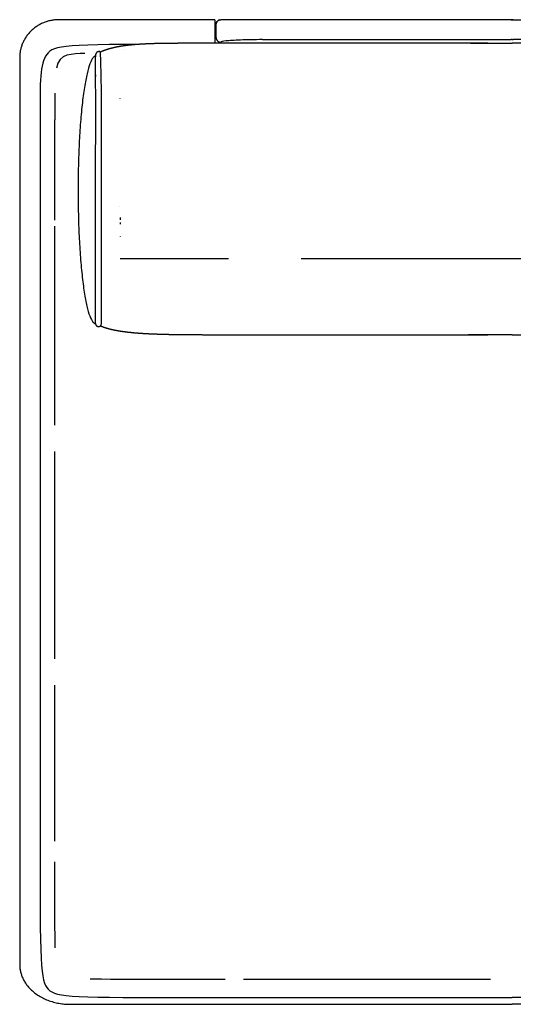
# Model space of a CAD drawing. Header units: millimetres. Extents: x -429 to 783, y -778 to 171.
# Tile 16 of 219: x -239 to -189, y -182 to -82. Entities that reach past the tile are written whole.
import ezdxf

# ---------------------------------------------------------------- set-up
doc = ezdxf.new("R2010")
doc.units = ezdxf.units.MM
doc.layers.get('0').update_dxf_attribs({"true_color": 0x000000})

msp = doc.modelspace()

# ---------------------------------------------------------------- linework, layer by layer
at = {"linetype": 'Continuous', "lineweight": -3}
for p, q in [((-188.846136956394, -81.81026553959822), (-215.0430804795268, -81.81026553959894)), ((-188.8461369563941, -81.81026553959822), (-162.6491934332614, -81.81026553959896)), ((-193.0827914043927, -84.19124933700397), (-188.8461369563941, -84.19124933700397)), ((-184.6094825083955, -84.19124933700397), (-188.8461369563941, -84.19124933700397)), ((-235.3285551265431, -89.63063006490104), (-235.3333138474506, -90.02394980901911)), ((-235.321456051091, -89.27237423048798), (-235.3285551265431, -89.63063006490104)), ((-235.3376825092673, -90.92178871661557), (-235.3382285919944, -91.42931172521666)), ((-235.3362002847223, -90.45383538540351), (-235.3376825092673, -90.92178871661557)), ((-235.3333138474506, -90.02394980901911), (-235.3362002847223, -90.45383538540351)), ((-235.3382285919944, -91.42931172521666), (-235.3383066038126, -91.9779063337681)), ((-217.6889145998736, -106.0954266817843), (-228.7010600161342, -106.0954266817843)), ((-188.8461369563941, -106.0954266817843), (-210.3039358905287, -106.0954266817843)), ((-178.0568966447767, -106.0954266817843), (-188.8461369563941, -106.0954266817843)), ((-230.7095390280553, -112.9072372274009), (-230.7061616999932, -112.9035601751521)), ((-188.8461369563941, -113.8035039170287), (-193.3039351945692, -113.8035039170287)), ((-188.8461369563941, -113.8035039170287), (-184.3883387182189, -113.8035039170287)), ((-235.3383066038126, -116.8228705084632), (-235.3383066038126, -114.0582770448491)), ((-235.3383066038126, -119.7762093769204), (-235.3383066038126, -116.8228705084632)), ((-235.3383066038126, -122.8882890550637), (-235.3383066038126, -119.7762093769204)), ((-235.3383066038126, -123.0088910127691), (-235.3383066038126, -122.8882890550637)), ((-235.3383066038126, -126.1291049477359), (-235.3383066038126, -125.6726753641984)), ((-235.3383066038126, -129.4686524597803), (-235.3383066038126, -126.1291049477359)), ((-235.3383066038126, -132.8769269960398), (-235.3383066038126, -129.4686524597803)), ((-235.3383066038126, -136.3239239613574), (-235.3383066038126, -132.8769269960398)), ((-235.3383066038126, -139.7796387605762), (-235.3383066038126, -136.3239239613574)), ((-235.3383066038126, -143.2140667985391), (-235.3383066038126, -139.7796387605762)), ((-235.3383066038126, -146.5972034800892), (-235.3383066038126, -143.2140667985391)), ((-235.3383066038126, -146.7224971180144), (-235.3383066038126, -146.5972034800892)), ((-235.3383066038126, -149.8990442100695), (-235.3383066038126, -149.38573067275)), ((-235.3383066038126, -153.0895843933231), (-235.3383066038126, -149.8990442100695)), ((-235.3383066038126, -156.1388194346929), (-235.3383066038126, -153.0895843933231)), ((-235.3383066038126, -159.016744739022), (-235.3383066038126, -156.1388194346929)), ((-235.3383066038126, -161.6933557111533), (-235.3383066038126, -159.016744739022)), ((-235.3383066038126, -164.13864775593), (-235.3383066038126, -161.6933557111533)), ((-235.3382678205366, -165.2281427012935), (-235.3383066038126, -164.13864775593)), ((-235.3376825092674, -168.2754945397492), (-235.3379455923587, -167.3382953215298)), ((-235.3362002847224, -169.9898671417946), (-235.3376825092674, -168.2754945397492)), ((-235.3333138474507, -171.4884376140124), (-235.3362002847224, -169.9898671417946)), ((-235.3285551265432, -172.7863797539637), (-235.3333138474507, -171.4884376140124)), ((-235.321456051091, -173.8988673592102), (-235.3285551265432, -172.7863797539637)), ((-235.3115485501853, -174.8410742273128), (-235.321456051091, -173.8988673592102)), ((-235.298364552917, -175.6281741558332), (-235.3115485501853, -174.8410742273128)), ((-235.2863829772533, -176.0896368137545), (-235.298364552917, -175.6281741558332)), ((-231.7287695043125, -179.2192969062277), (-231.3878566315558, -179.2283449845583)), ((-231.3878566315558, -179.2283449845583), (-230.6040706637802, -179.2417558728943)), ((-230.6040706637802, -179.2417558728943), (-229.6653128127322, -179.2518338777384)), ((-229.6653128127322, -179.2518338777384), (-228.5563894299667, -179.2590551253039)), ((-228.5563894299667, -179.2590551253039), (-227.2621068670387, -179.2638957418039)), ((-227.2621068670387, -179.2638957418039), (-225.7672714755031, -179.2668318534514)), ((-225.7672714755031, -179.2668318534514), (-224.0566896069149, -179.2683395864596)), ((-224.0566896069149, -179.2683395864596), (-222.1151676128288, -179.2688950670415)), ((-222.1151676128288, -179.2688950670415), (-219.9275118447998, -179.2689744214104)), ((-219.9275118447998, -179.2689744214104), (-218.0155323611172, -179.2689744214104)), ((-216.1466664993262, -179.2689744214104), (-214.8132890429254, -179.2689744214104)), ((-214.8132890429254, -179.2689744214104), (-211.9391986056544, -179.2689744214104)), ((-211.9391986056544, -179.2689744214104), (-208.8937952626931, -179.2689744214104)), ((-208.8937952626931, -179.2689744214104), (-205.7070838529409, -179.2689744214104)), ((-205.7070838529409, -179.2689744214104), (-202.4090692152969, -179.2689744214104)), ((-202.4090692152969, -179.2689744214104), (-199.0297561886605, -179.2689744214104)), ((-199.0297561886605, -179.2689744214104), (-195.5991496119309, -179.2689744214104)), ((-195.5991496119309, -179.2689744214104), (-192.1472543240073, -179.2689744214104)), ((-192.1472543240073, -179.2689744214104), (-191.0605043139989, -179.2689744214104))]:
    msp.add_line(p, q, dxfattribs=at)
for points in [[(-226.8926311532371, -84.3241265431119), (-228.4134548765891, -84.33154445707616), (-229.784110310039, -84.34416658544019), (-230.9707289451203, -84.36299631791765), (-231.9882640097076, -84.38927517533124), (-232.8516687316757, -84.42424467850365), (-233.575896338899, -84.4691463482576), (-234.1759000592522, -84.52522170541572), (-234.6666331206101, -84.59371227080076), (-235.0630487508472, -84.67585956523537), (-235.3801001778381, -84.77290510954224), (-235.6327406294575, -84.88609042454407), (-235.8359233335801, -85.01665703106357), (-236.0046015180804, -85.16584644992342), (-236.1514398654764, -85.33490286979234), (-236.2799488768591, -85.52508115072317), (-236.3913505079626, -85.73763882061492), (-236.4868667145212, -85.97383340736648), (-236.567719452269, -86.2349224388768), (-236.6351306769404, -86.52216344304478), (-236.6903223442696, -86.83681394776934), (-236.7345164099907, -87.18013148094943), (-236.768934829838, -87.55337357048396), (-236.7947995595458, -87.95779774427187), (-236.8133325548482, -88.3946615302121), (-236.8257557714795, -88.86522245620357), (-236.8332911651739, -89.3707380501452), (-236.8371606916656, -89.9124658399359), (-236.8385863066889, -90.49166335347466), (-236.8387899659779, -91.10958811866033), (-236.8387899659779, -165.0069659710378), (-236.8385863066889, -167.2677943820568), (-236.8371606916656, -169.2848174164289), (-236.8332911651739, -171.0729644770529), (-236.8257557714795, -172.6471649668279), (-236.8133325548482, -174.0223482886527), (-236.7947995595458, -175.2134438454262), (-236.768934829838, -176.2353810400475), (-236.7345164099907, -177.1030892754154), (-236.6903223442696, -177.8314979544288), (-236.6351306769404, -178.4355364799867), (-236.5677194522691, -178.930134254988), (-236.4868667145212, -179.3302206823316), (-236.3913505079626, -179.6507251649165), (-236.2799488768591, -179.9065771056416), (-236.1514398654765, -180.1127059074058), (-236.0046015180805, -180.2840409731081), (-235.8359233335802, -180.4332303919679), (-235.6327406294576, -180.5637969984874), (-235.3801001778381, -180.6769823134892), (-235.0630487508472, -180.7740278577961), (-234.6666331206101, -180.8561751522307), (-234.1759000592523, -180.9246657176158), (-233.575896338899, -180.9807410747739), (-232.8516687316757, -181.0256427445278), (-231.9882640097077, -181.0606122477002), (-230.9707289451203, -181.0868911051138), (-229.784110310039, -181.1057208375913), (-228.4134548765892, -181.1183429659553), (-226.843809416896, -181.1259990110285), (-225.0602207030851, -181.1299304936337), (-223.0477355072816, -181.1313789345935), (-220.7914006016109, -181.1315858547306), (-188.8461369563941, -181.1315858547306)], [(-230.5876074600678, -112.5508514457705), (-230.5767576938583, -89.09111648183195), (-230.6692125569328, -86.00348694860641), (-230.6835925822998, -85.19837209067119)], [(-156.9008733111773, -181.1315858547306), (-188.8461369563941, -181.1315858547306)]]:
    msp.add_lwpolyline(points, dxfattribs=at)
for points, weights in [([(-234.9062661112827, -81.81026553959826), (-238.9062661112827, -81.81026553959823), (-238.9062661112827, -85.65851484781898)], [1, 0.7071067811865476, 1]), ([(-218.9544179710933, -82.31026553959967), (-218.9544179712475, -81.92050614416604), (-218.5764440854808, -81.82538449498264)], [1, 0.7559223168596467, 0.9186407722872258]), ([(-218.5764440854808, -81.82538449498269), (-218.516367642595, -81.81026553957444), (-218.4544179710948, -81.81026553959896)], [0.9186407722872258, 0.9511844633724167, 1]), ([(-218.9544179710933, -83.59516111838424), (-218.9544179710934, -83.60900575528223), (-218.9536493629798, -83.62282910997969)], [1, 0.9886424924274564, 0.978165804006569]), ([(-218.9536373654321, -83.62304404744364), (-218.9272277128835, -84.09434680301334), (-218.4544179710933, -84.09434680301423)], [0.9780046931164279, 0.7185516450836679, 1]), ([(-231.1940512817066, -112.6744023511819), (-231.2087768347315, -112.8551651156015), (-231.0246304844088, -112.9428268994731)], [1, 0.7071067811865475, 1]), ([(-231.0246304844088, -112.9428268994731), (-230.8163873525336, -113.0456538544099), (-230.7095390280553, -112.9072372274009)], [1, 0.7076580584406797, 0.9988995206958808]), ([(-238.9062661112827, -177.658514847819), (-238.9959453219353, -181.9932022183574), (-233.5101597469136, -181.8102655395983)], [1, 0.7071067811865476, 1])]:
    msp.add_rational_spline(points, weights, degree=2, dxfattribs=at)
for points, degree in [([(-219.062614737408, -81.81026576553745), (-226.9851257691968, -81.81026576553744), (-234.9076368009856, -81.81026576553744)], 2), ([(-219.062614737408, -81.81026576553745), (-219.062614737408, -83.00088208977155), (-219.062614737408, -84.19149841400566)], 2), ([(-214.2366548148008, -81.81026553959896), (-214.8066998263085, -81.81026553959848), (-215.9331325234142, -81.81026553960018), (-217.3152318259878, -81.81026553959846), (-218.235543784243, -81.81026553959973), (-218.4546463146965, -81.81026553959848), (-218.4544179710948, -81.81026553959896)], 3), ([(-188.9582960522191, -81.81026553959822), (-188.9022165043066, -81.81026553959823), (-188.846136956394, -81.81026553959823)], 2), ([(-188.7339778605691, -81.81026553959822), (-188.7900574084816, -81.81026553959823), (-188.8461369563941, -81.81026553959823)], 2), ([(-218.9544297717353, -82.31026553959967), (-218.9544297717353, -82.7383838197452), (-218.9544297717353, -83.16650209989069), (-218.9544297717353, -83.59462038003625)], 3), ([(-218.954426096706, -82.31026553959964), (-218.954426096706, -82.73818549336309), (-218.954426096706, -83.16610544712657), (-218.954426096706, -83.59402540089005)], 3), ([(-218.9544163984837, -82.31026553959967), (-218.9544188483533, -82.31026553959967), (-218.954420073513, -82.31026553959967), (-218.954420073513, -82.31026553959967)], 3), ([(-218.9544179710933, -82.31026553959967), (-218.9544179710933, -82.73856406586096), (-218.9544179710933, -83.1668625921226), (-218.9544179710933, -83.59516111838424)], 3), ([(-218.9544423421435, -83.59437880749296), (-218.9544423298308, -83.59445933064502), (-218.9544415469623, -83.59453985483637), (-218.9544399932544, -83.59462038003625)], 3), ([(-218.9544423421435, -83.59437880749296), (-218.9544408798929, -83.60394176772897), (-218.9541724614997, -83.6135003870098), (-218.9536378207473, -83.6230438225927)], 3), ([(-218.9544399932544, -83.59462038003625), (-218.9544365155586, -83.59480062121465), (-218.954429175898, -83.59498086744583), (-218.9544179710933, -83.59516111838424)], 3), ([(-188.846136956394, -83.83720670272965), (-188.9022165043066, -83.83720670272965), (-188.9582960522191, -83.83720670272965)], 2), ([(-188.8461369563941, -83.83720670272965), (-188.7900574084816, -83.83720670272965), (-188.7339778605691, -83.83720670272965)], 2), ([(-228.2234672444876, -84.84383976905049), (-228.2251879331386, -84.84249557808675), (-228.2269086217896, -84.841151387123)], 2), ([(-218.4544179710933, -84.19137250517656), (-218.4544179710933, -84.14285965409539), (-218.4544179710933, -84.09434680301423)], 2), ([(-238.9062661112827, -85.65851484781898), (-238.9062661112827, -131.658514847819), (-238.9062661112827, -177.658514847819)], 2), ([(-232.274060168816, -85.23546478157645), (-233.5284451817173, -85.31452100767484), (-234.9275809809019, -85.16780395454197), (-235.1726860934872, -86.73435438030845)], 3), ([(-231.1940512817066, -112.6744023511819), (-231.1805070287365, -106.3717981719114), (-231.1975205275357, -101.8780327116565), (-231.1861713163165, -95.37056362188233), (-231.1729381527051, -90.08737540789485), (-231.1966152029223, -87.02858311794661), (-231.1946610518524, -85.83081028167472), (-231.1707950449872, -85.31594337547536)], 3), ([(-230.6835925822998, -85.19837209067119), (-230.6864290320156, -85.14558022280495), (-230.7072904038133, -85.1047399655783)], 2), ([(-228.687902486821, -89.82632795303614), (-228.6878814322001, -89.8107706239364), (-228.6878603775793, -89.79521329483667)], 2), ([(-228.714887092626, -100.7772923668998), (-228.7148871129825, -100.7770898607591), (-228.714887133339, -100.7768873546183)], 2), ([(-228.6993473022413, -103.8168273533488), (-228.6993441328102, -103.817398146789), (-228.6993409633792, -103.8179689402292)], 2), ([(-228.6993409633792, -103.8179689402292), (-228.6991921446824, -103.844357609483), (-228.6990433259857, -103.8707462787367)], 2), ([(-230.7061616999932, -112.9035601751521), (-230.6540891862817, -112.8502206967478), (-230.5969336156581, -112.758353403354), (-230.5876074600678, -112.5508514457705)], 3), ([(-230.7061616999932, -112.9035601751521), (-230.5077940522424, -112.9764710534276), (-230.3094264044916, -113.0493819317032)], 2), ([(-233.5101597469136, -181.8102655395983), (-211.1781483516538, -181.8102655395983), (-188.8461369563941, -181.8102655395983)], 2), ([(-144.1821141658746, -181.8102655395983), (-166.5141255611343, -181.8102655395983), (-188.8461369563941, -181.8102655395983)], 2)]:
    msp.add_open_spline(points, degree=degree, dxfattribs=at)
for points, degree, knots in [([(-218.5764440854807, -81.82538449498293), (-218.6640389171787, -81.84742855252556), (-218.7440585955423, -81.89279817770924), (-218.807972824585, -81.95671214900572), (-218.8562812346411, -82.00502036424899), (-218.8941718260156, -82.06271047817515), (-218.9425150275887, -82.1848223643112), (-218.9544200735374, -82.24726880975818), (-218.954420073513, -82.31026553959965)], 3, [1.238993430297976, 1.238993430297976, 1.238993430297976, 1.238993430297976, 3.966026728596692, 3.966026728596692, 3.966026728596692, 6.021588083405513, 6.021588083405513, 7.918436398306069, 7.918436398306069, 7.918436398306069, 7.918436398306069]), ([(-215.0430804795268, -81.81026576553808), (-215.6131254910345, -81.81026576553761), (-216.7395581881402, -81.81026576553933), (-217.8394969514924, -81.81026576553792), (-218.3305587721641, -81.8102657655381), (-218.4548933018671, -81.81026576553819)], 3, [-3.019806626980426e-14, -3.019806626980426e-14, -3.019806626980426e-14, -3.019806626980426e-14, 17.03164266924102, 34.06328533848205, 40.66371484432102, 40.66371484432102, 40.66371484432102, 40.66371484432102]), ([(-188.9582960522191, -81.81026553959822), (-191.5977929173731, -81.8102655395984), (-194.2372897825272, -81.81026553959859), (-204.236972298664, -81.81026553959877), (-214.2366548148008, -81.81026553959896)], 2, [-25.91335122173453, -25.91335122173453, -25.91335122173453, -2.742552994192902, -2.742552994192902, 197.2510973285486, 197.2510973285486, 197.2510973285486]), ([(-214.2366548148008, -83.8372067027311), (-215.038208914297, -83.83719891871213), (-216.5410853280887, -83.86789267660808), (-218.0804418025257, -83.96813875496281), (-218.4564112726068, -84.05210511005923), (-218.4544179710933, -84.09434680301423)], 3, [0.0005526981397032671, 0.0005526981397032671, 0.0005526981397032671, 0.0005526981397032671, 23.87986638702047, 46.0326043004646, 68.1853422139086, 68.1853422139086, 68.1853422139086, 68.1853422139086]), ([(-214.2366548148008, -83.8372067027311), (-204.236972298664, -83.83720670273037), (-194.2372897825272, -83.83720670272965), (-191.5977929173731, -83.83720670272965), (-188.9582960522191, -83.83720670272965)], 2, [9.398198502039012e-12, 9.398198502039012e-12, 9.398198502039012e-12, 199.993650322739, 199.993650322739, 223.1644485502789, 223.1644485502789, 223.1644485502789]), ([(-163.4556190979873, -83.8372067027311), (-173.4553016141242, -83.83720670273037), (-183.454984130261, -83.83720670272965), (-186.094480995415, -83.83720670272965), (-188.7339778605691, -83.83720670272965)], 2, [9.398198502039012e-12, 9.398198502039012e-12, 9.398198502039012e-12, 199.993650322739, 199.993650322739, 223.1644485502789, 223.1644485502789, 223.1644485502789]), ([(-223.6785939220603, -84.22519531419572), (-224.1547730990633, -84.22765435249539), (-224.6309522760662, -84.23011339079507), (-225.0885324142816, -84.24151281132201), (-225.546112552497, -84.25291223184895), (-225.9721246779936, -84.27163791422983), (-226.3981368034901, -84.2903635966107), (-226.7934828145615, -84.31735692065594), (-227.1888288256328, -84.34435024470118), (-227.5544106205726, -84.38055259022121), (-227.9199924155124, -84.41675493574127), (-228.2567118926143, -84.46310768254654), (-228.5934313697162, -84.50946042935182), (-228.9021904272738, -84.5669049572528), (-229.2109494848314, -84.62434948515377), (-229.4926500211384, -84.69382717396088), (-229.7743505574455, -84.76330486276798), (-230.0298944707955, -84.84575709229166), (-230.2854383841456, -84.92820932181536), (-230.4963643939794, -85.01647464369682), (-230.7072904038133, -85.1047399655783)], 2, [0, 0, 0, 1, 1, 2, 2, 3, 3, 4, 4, 5, 5, 6, 6, 7, 7, 8, 8, 9, 9, 9.915917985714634, 9.915917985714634, 9.915917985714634]), ([(-191.3315120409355, -84.19124933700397), (-191.4434207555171, -84.19124933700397), (-191.5553294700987, -84.19124933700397), (-192.5404349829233, -84.19124933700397), (-193.5255404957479, -84.19124933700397), (-194.5057602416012, -84.19124933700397), (-195.4859799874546, -84.19124933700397), (-196.4588710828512, -84.19124933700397), (-197.4317621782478, -84.19124933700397), (-198.394881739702, -84.19124933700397), (-199.3580013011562, -84.19124933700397), (-200.3089064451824, -84.19124933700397), (-201.2598115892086, -84.19124933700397), (-202.1960594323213, -84.19124933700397), (-203.1323072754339, -84.19124933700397), (-204.0514549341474, -84.19124933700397), (-204.9706025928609, -84.19124933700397), (-205.8702071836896, -84.19124933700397), (-206.7698117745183, -84.19124933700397), (-207.6474304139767, -84.19124933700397), (-208.525049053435, -84.19124933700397), (-209.3782388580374, -84.19124933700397), (-210.2314286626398, -84.19124933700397), (-211.0577467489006, -84.19124933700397), (-211.8840648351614, -84.19124933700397), (-212.6810683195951, -84.19124933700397), (-213.4780718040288, -84.19124933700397), (-214.2433178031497, -84.19124933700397), (-215.0085638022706, -84.19124933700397), (-215.7396094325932, -84.19124933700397), (-216.4706550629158, -84.19124933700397), (-217.1650574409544, -84.19124933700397), (-217.8594598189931, -84.19124933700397), (-218.5153577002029, -84.19138512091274), (-219.1712555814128, -84.1915209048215), (-219.7891142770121, -84.19247139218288), (-220.4069729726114, -84.19342187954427), (-220.9878394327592, -84.19600177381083), (-221.568705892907, -84.19858166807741), (-222.1136270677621, -84.20360567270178), (-222.6585482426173, -84.20862967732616), (-223.1685710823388, -84.21691249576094), (-223.6785939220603, -84.22519531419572)], 2, [287.8866802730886, 287.8866802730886, 287.8866802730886, 287.9999999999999, 287.9999999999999, 288.9999999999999, 288.9999999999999, 289.9999999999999, 289.9999999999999, 290.9999999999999, 290.9999999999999, 291.9999999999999, 291.9999999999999, 292.9999999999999, 292.9999999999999, 293.9999999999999, 293.9999999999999, 294.9999999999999, 294.9999999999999, 295.9999999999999, 295.9999999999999, 296.9999999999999, 296.9999999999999, 297.9999999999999, 297.9999999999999, 298.9999999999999, 298.9999999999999, 299.9999999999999, 299.9999999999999, 300.9999999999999, 300.9999999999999, 301.9999999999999, 301.9999999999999, 302.9999999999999, 302.9999999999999, 303.9999999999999, 303.9999999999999, 304.9999999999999, 304.9999999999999, 305.9999999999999, 305.9999999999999, 306.9999999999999, 306.9999999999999, 307.9999999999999, 307.9999999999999, 307.9999999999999]), ([(-231.1931124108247, -87.40453311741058), (-231.1931802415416, -87.39948992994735), (-231.1932480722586, -87.39444674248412), (-231.193315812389, -87.38941163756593), (-231.1933835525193, -87.38437653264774), (-231.1934511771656, -87.37935187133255), (-231.193518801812, -87.37432721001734), (-231.1936536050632, -87.36431866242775), (-231.1937884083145, -87.35431011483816), (-231.1939224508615, -87.34437167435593), (-231.1940564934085, -87.3344332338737)], 2, [0, 0, 0, 1.166666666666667, 1.166666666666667, 2.333333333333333, 2.333333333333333, 3.5, 3.5, 5.833333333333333, 5.833333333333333, 7, 7, 7]), ([(-231.1931124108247, -87.40453311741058), (-231.1930445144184, -87.40958202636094), (-231.1929766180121, -87.4146309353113), (-231.1929086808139, -87.41968320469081), (-231.1928407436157, -87.42473547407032), (-231.1927727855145, -87.42978955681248), (-231.1927048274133, -87.43484363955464), (-231.1926368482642, -87.43990124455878), (-231.1925688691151, -87.44495884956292), (-231.1925008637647, -87.45002249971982), (-231.1924328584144, -87.45508614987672), (-231.1923648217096, -87.46015836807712), (-231.1922967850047, -87.4652305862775), (-231.1922287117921, -87.47031389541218), (-231.1921606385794, -87.47539720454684), (-231.1920925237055, -87.48049412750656), (-231.1920244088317, -87.48559105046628), (-231.1919562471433, -87.49070411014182), (-231.191888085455, -87.49581716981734), (-231.1918198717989, -87.50094888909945), (-231.1917516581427, -87.50608060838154), (-231.1916833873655, -87.51123351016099), (-231.1916151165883, -87.51638641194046), (-231.1915467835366, -87.521563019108), (-231.1914784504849, -87.52673962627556), (-231.191411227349, -87.53185290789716), (-231.191344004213, -87.53696618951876)], 2, [-12, -12, -12, -11, -11, -10, -10, -9, -9, -7.999999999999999, -7.999999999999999, -6.999999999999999, -6.999999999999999, -5.999999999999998, -5.999999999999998, -4.999999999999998, -4.999999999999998, -3.999999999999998, -3.999999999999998, -2.999999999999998, -2.999999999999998, -1.999999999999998, -1.999999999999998, -0.9999999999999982, -0.9999999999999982, 3.552713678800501e-15, 3.552713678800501e-15, 0.9827874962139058, 0.9827874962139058, 0.9827874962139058]), ([(-231.1913036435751, -87.53768570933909), (-231.1903904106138, -87.55067110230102), (-231.1894771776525, -87.56365649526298), (-231.1895428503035, -87.55846116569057), (-231.1896085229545, -87.55326583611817), (-231.1896741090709, -87.54809666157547), (-231.1897396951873, -87.54292748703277), (-231.1898052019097, -87.5377819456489), (-231.1898707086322, -87.53263640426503), (-231.1899361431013, -87.52751197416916), (-231.1900015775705, -87.52238754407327), (-231.190066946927, -87.51728170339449), (-231.1901323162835, -87.5121758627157), (-231.1901976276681, -87.50708608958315), (-231.1902629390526, -87.5019963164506), (-231.1903281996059, -87.49692008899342), (-231.1903934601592, -87.49184386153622), (-231.1904586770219, -87.48677865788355), (-231.1905238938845, -87.48171345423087), (-231.1905890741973, -87.47665675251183), (-231.19065425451, -87.47160005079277), (-231.1907194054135, -87.46654932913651), (-231.190784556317, -87.46149860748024), (-231.1908496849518, -87.45645134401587), (-231.1909148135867, -87.4514040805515), (-231.1909799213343, -87.44635856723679), (-231.1910450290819, -87.44131305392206), (-231.1911100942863, -87.43627083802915), (-231.1911751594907, -87.43122862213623), (-231.1917474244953, -87.42334275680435), (-231.1923196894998, -87.41545689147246)], 2, [1.020384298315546, 1.020384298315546, 1.020384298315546, 2, 2, 3, 3, 4.000000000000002, 4.000000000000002, 5.000000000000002, 5.000000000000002, 6.000000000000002, 6.000000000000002, 7.000000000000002, 7.000000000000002, 8.000000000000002, 8.000000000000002, 9.000000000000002, 9.000000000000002, 10, 10, 11, 11, 12, 12, 13, 13, 14, 14, 15, 15, 15.59080099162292, 15.59080099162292, 15.59080099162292]), ([(-235.3383066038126, -102.1770819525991), (-235.3383066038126, -101.9075732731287), (-235.3383066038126, -101.6380645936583), (-235.3383066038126, -100.9023590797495), (-235.3383066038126, -100.1666535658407), (-235.3383066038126, -99.50178444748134), (-235.3383066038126, -98.83691532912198), (-235.3383066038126, -98.2373770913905), (-235.3383066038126, -97.63783885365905), (-235.3383066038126, -97.09812598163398), (-235.3383066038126, -96.55841310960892), (-235.3383066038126, -96.07302008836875), (-235.3383066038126, -95.58762706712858), (-235.3383066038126, -95.1510483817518), (-235.3383066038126, -94.71446969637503), (-235.3383066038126, -94.32119983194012), (-235.3383066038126, -93.92792996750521), (-235.3383066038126, -93.57246340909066), (-235.3383066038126, -93.21699685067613), (-235.3383066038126, -92.89382808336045), (-235.3383066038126, -92.57065931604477), (-235.3383066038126, -92.27428282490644), (-235.3383066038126, -91.9779063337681)], 2, [5.668112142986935, 5.668112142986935, 5.668112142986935, 6, 6, 7, 7, 8, 8, 9, 9, 10, 10, 11, 11, 12, 12, 13, 13, 14, 14, 15, 15, 16, 16, 16]), ([(-228.7075711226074, -101.9141432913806), (-228.7074861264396, -101.9443121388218), (-228.7074011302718, -101.9744809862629), (-228.7073143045, -102.0016273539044), (-228.7072274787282, -102.0287737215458), (-228.7071318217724, -102.0559216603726), (-228.7070361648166, -102.0830695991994), (-228.7069333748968, -102.1099134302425), (-228.706830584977, -102.1367572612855)], 2, [6.888592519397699, 6.888592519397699, 6.888592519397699, 7.916523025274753, 7.916523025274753, 8.944453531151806, 8.944453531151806, 9.97238403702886, 9.97238403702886, 10.98873837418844, 10.98873837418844, 10.98873837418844]), ([(-235.3383066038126, -114.0582770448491), (-235.3383066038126, -112.781937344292), (-235.3383066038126, -111.5055976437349), (-235.3383066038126, -110.3331274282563), (-235.3383066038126, -109.1606572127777), (-235.3383066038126, -108.0865509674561), (-235.3383066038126, -107.0124447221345), (-235.3383066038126, -106.0311969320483), (-235.3383066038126, -105.0499491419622), (-235.3383066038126, -104.15605429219), (-235.3383066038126, -103.2621594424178), (-235.3383066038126, -103.0158105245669), (-235.3383066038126, -102.769461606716)], 2, [0, 0, 0, 1, 1, 2, 2, 3, 3, 4, 4, 5, 5, 5.303367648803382, 5.303367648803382, 5.303367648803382]), ([(-228.705545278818, -102.4148506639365), (-228.7054181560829, -102.4390455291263), (-228.7052910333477, -102.4632403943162), (-228.7051437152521, -102.4904034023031), (-228.7049963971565, -102.5175664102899), (-228.7048458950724, -102.5445701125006), (-228.7046953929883, -102.5715738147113)], 2, [7.1092017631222, 7.1092017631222, 7.1092017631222, 8, 8, 9, 9, 9.994054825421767, 9.994054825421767, 9.994054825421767]), ([(-230.3094264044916, -113.0493819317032), (-230.0549587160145, -113.1281256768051), (-229.8004910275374, -113.2068694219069), (-229.5191146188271, -113.2705520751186), (-229.2377382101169, -113.3342347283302), (-228.9292402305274, -113.3881409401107), (-228.6207422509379, -113.4420471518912), (-228.2842254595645, -113.486991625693), (-227.9477086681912, -113.5319360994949), (-227.5822758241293, -113.5687335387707), (-227.2168429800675, -113.6055309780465), (-226.8215968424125, -113.634996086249), (-226.4263507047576, -113.6644611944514), (-226.000394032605, -113.687408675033), (-225.5744373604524, -113.7103561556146), (-225.1168729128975, -113.727600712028), (-224.6593084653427, -113.7448452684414), (-224.1692390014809, -113.7572016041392), (-223.6791695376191, -113.769557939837), (-223.1556978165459, -113.7778407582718), (-222.6322260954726, -113.7861235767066), (-222.0744548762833, -113.7911475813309), (-221.5166836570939, -113.7961715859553), (-220.9237156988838, -113.7987514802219), (-220.3307477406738, -113.8013313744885), (-219.7016858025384, -113.8022818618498), (-219.0726238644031, -113.8032323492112), (-218.4065707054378, -113.8033681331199), (-217.7405175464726, -113.8035039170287), (-217.0371201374, -113.8035039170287), (-216.3337227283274, -113.8035039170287), (-215.5948048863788, -113.8035039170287), (-214.8558870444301, -113.8035039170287), (-214.0838167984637, -113.8035039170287), (-213.3117465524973, -113.8035039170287), (-212.5088919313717, -113.8035039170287), (-211.706037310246, -113.8035039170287), (-210.8747663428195, -113.8035039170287), (-210.043495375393, -113.8035039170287), (-209.1861760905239, -113.8035039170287), (-208.3288568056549, -113.8035039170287), (-207.4478572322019, -113.8035039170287), (-206.5668576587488, -113.8035039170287), (-205.6645458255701, -113.8035039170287), (-204.7622339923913, -113.8035039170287), (-203.8409779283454, -113.8035039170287), (-202.9197218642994, -113.8035039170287), (-201.9818895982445, -113.8035039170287), (-201.0440573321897, -113.8035039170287), (-200.0920168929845, -113.8035039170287), (-199.1399764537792, -113.8035039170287), (-198.1760958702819, -113.8035039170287), (-197.2122152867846, -113.8035039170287), (-196.2388625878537, -113.8035039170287), (-195.2655098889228, -113.8035039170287), (-194.2850531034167, -113.8035039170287), (-193.3045963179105, -113.8035039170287), (-192.318054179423, -113.8035039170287), (-191.3315120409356, -113.8035039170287)], 2, [10.31525282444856, 10.31525282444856, 10.31525282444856, 11.315299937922, 11.315299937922, 12.31534705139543, 12.31534705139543, 13.31539416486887, 13.31539416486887, 14.31544127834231, 14.31544127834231, 15.31548839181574, 15.31548839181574, 16.31553550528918, 16.31553550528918, 17.31558261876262, 17.31558261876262, 18.31562973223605, 18.31562973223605, 19.31567684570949, 19.31567684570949, 20.31572395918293, 20.31572395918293, 21.31577107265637, 21.31577107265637, 22.3158181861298, 22.3158181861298, 23.31586529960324, 23.31586529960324, 24.31591241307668, 24.31591241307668, 25.31595952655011, 25.31595952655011, 26.31600664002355, 26.31600664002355, 27.31605375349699, 27.31605375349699, 28.31610086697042, 28.31610086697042, 29.31614798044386, 29.31614798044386, 30.3161950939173, 30.3161950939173, 31.31624220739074, 31.31624220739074, 32.31628932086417, 32.31628932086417, 33.31633643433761, 33.31633643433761, 34.31638354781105, 34.31638354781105, 35.31643066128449, 35.31643066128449, 36.31647777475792, 36.31647777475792, 37.31652488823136, 37.31652488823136, 38.3165720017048, 38.3165720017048, 39.31661911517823, 39.31661911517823, 39.31661911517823])]:
    msp.add_open_spline(points, degree=degree, knots=knots, dxfattribs=at)
for points, weights, knots in [([(-231.1788189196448, -85.5164510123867), (-232.9652460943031, -85.51544904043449), (-232.972862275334, -99.0944247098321), (-232.9804784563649, -112.6734003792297), (-231.1940512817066, -112.6744023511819)], [1, 0.7071067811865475, 1, 0.7071067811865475, 1], [6.283185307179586, 6.283185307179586, 6.283185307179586, 7.853981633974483, 7.853981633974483, 9.42477796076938, 9.42477796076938, 9.42477796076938]), ([(-230.7073487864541, -85.10481056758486), (-230.7716598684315, -84.97890697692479), (-230.9984628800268, -85.09475710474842), (-231.1658917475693, -85.18137545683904), (-231.1707950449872, -85.31594337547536)], [1, 0.7071067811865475, 1, 0.7553584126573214, 0.9193948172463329], [6.283185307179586, 6.283185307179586, 6.283185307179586, 7.853981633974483, 7.853981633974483, 9.16600281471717, 9.16600281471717, 9.16600281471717])]:
    msp.add_rational_spline(points, weights, degree=2, knots=knots, dxfattribs=at)

doc.saveas('drawing.dxf')
